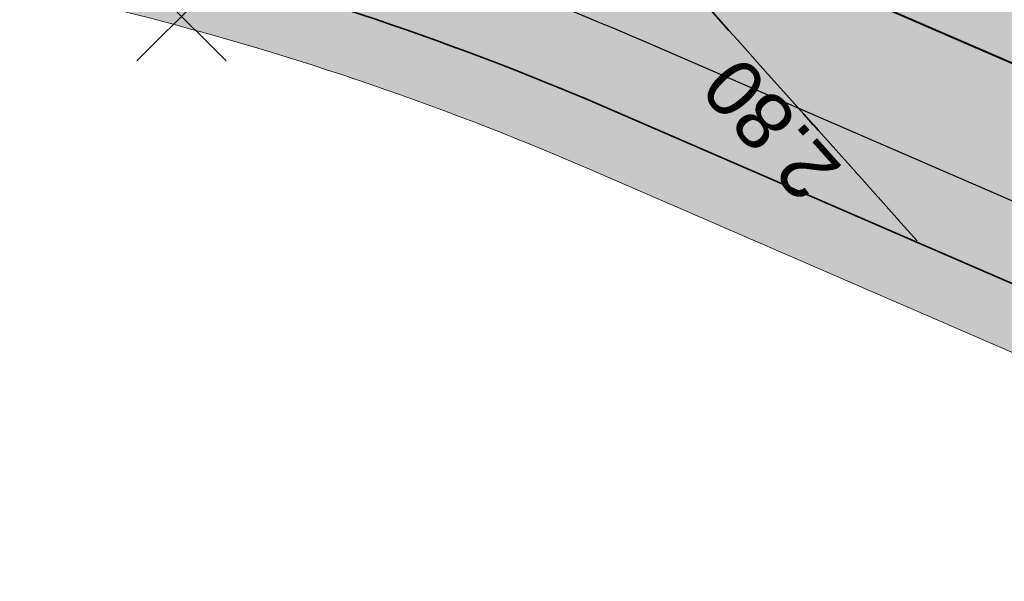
# Model space of a CAD drawing. Header units: metres. Extents: x 538891 to 1080079, y 6588829 to 13178720.
# Tile 55 of 256: x 539049 to 539065, y 6589500 to 6589509. Entities that reach past the tile are written whole.
import ezdxf

# ---------------------------------------------------------------- set-up
doc = ezdxf.new("R2010")
doc.units = ezdxf.units.M
doc.header["$LTSCALE"] = 0.4
doc.layers.add('KOLDE PST', color=7, linetype='Continuous')
doc.styles.add('Swis721 Lt BT', font='swissl.ttf')

# ---------------------------------------------------------------- blocks, each defined once
blk = doc.blocks.new('#9_019061_PP_TL (2D)')
at = {"linetype": 'Continuous', "lineweight": 0, "true_color": 0xffdf7f}
h = blk.add_hatch(color=41, dxfattribs=at)
edge = h.paths.add_edge_path()
edge.add_arc((539039.4154101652, 6589463.244350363), 48.29997429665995, 66.57314219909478, 76.14185816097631, ccw=False)
edge.add_line((539058.6184198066, 6589507.562878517), (539066.0345749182, 6589504.349493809))
edge.add_arc((539086.589352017, 6589551.787756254), 51.69997684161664, 246.5731409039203, 263.6668443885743)
edge.add_line((539080.8863548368, 6589500.403289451), (539120.7231832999, 6589495.981924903))
edge.add_arc((539112.6374951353, 6589423.129258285), 73.29999581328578, 66.82796386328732, 83.66684102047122, ccw=False)
edge.add_line((539141.4805500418, 6589490.515960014), (539168.781217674, 6589478.830647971))
edge.add_arc((539204.8645496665, 6589563.132979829), 91.70000002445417, 246.827964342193, 267.830195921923)
edge.add_line((539201.3926800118, 6589471.498727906), (539210.4155722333, 6589471.156865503))
edge.add_arc((539208.5868775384, 6589422.891496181), 48.29999999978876, 71.30953512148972, 87.83019592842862, ccw=False)
edge.add_line((539224.0648710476, 6589468.644329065), (539232.0216122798, 6589465.952596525))
edge.add_arc((539222.407951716, 6589437.534687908), 29.99999999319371, 32.623453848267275, 71.30953511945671, ccw=False)
edge.add_line((539247.6749051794, 6589453.708155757), (539249.0157836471, 6589451.613372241))
edge.add_line((539249.0157836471, 6589451.613372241), (539252.5125743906, 6589453.823353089))
edge.add_line((539252.5125743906, 6589453.823353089), (539252.222101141, 6589454.28296077))
edge.add_arc((539255.6034059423, 6589456.419959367), 3.999998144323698, 78.34070675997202, 212.2930555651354, ccw=False)
edge.add_line((539256.4117717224, 6589460.337424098), (539306.7314928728, 6589449.954046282))
edge.add_arc((539266.3134001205, 6589254.080679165), 199.9999954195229, 69.38189835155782, 78.34076937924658, ccw=False)
edge.add_arc((539390.1600926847, 6589583.253643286), 151.6999385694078, 249.3818962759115, 260.1262747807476)
edge.add_line((539364.146992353, 6589433.800674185), (539400.3056453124, 6589427.507063))
edge.add_arc((539374.8755807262, 6589281.403813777), 148.2998571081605, 76.54589760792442, 80.12627433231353, ccw=False)
edge.add_line((539409.3799683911, 6589425.633820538), (539415.6764660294, 6589424.127498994))
edge.add_line((539415.6764660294, 6589424.127498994), (539461.9164176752, 6589412.655971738))
edge.add_line((539461.9164176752, 6589412.655971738), (539501.0212698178, 6589403.156877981))
edge.add_arc((539453.8114742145, 6589208.80864604), 200.0000001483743, 68.66850267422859, 76.34653551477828, ccw=False)
edge.add_line((539526.5641454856, 6589395.106925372), (539542.9704975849, 6589388.699963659))
edge.add_arc((539635.0753794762, 6589624.553585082), 253.2000000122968, 248.6685026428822, 261.8880643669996)
edge.add_arc((539543.2849724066, 6588980.562303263), 397.2999999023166, 71.92422893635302, 81.88806437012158, ccw=False)
edge.add_arc((539703.1845637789, 6589464.417768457), 112.3042545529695, 250.96499781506, 252.4606867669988)
edge.add_arc((539871.3742939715, 6589937.521631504), 614.357186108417, 250.8007736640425, 252.2964588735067)
edge.add_line((539684.5532260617, 6589352.258749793), (539685.5730097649, 6589355.293153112))
edge.add_arc((539758.7057676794, 6589594.356928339), 249.9997778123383, 250.6606811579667, 252.9904383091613, ccw=False)
edge.add_arc((539543.2849724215, 6588980.562303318), 400.4999998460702, 70.66068219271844, 78.54997938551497)
edge.add_arc((539623.1864813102, 6589375.051845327), 2.00000000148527, 166.3465355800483, 258.5499793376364, ccw=False)
edge.add_line((539621.2429989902, 6589375.523943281), (539622.1456133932, 6589379.239729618))
edge.add_line((539622.1456133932, 6589379.239729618), (539618.2586487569, 6589380.18392553))
edge.add_line((539618.2586487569, 6589380.18392553), (539617.2645513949, 6589376.091531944))
edge.add_arc((539615.3210694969, 6589376.563629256), 1.999999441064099, 259.6901167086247, 346.3465505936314, ccw=False)
edge.add_arc((539543.2849725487, 6588980.562304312), 400.499998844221, 79.69013183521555, 81.88806437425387)
edge.add_arc((539635.0753794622, 6589624.553585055), 249.9999999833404, 248.668502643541, 261.88806437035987, ccw=False)
edge.add_line((539544.134540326, 6589391.680736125), (539527.7281882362, 6589398.087697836))
edge.add_arc((539453.8114743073, 6589208.808646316), 203.1999998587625, 68.66850266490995, 76.34653552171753)
edge.add_line((539501.7766265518, 6589406.266449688), (539462.6793608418, 6589415.763700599))
edge.add_line((539462.6793608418, 6589415.763700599), (539428.9086092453, 6589424.141782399))
edge.add_arc((539429.3901842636, 6589426.08293785), 1.999999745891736, 166.0669591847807, 256.06697375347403, ccw=False)
edge.add_line((539427.4490289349, 6589426.564513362), (539427.4851470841, 6589426.710100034))
edge.add_line((539427.4851470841, 6589426.710100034), (539423.6028358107, 6589427.673250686))
edge.add_line((539423.6028358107, 6589427.673250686), (539423.5765020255, 6589427.567103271))
edge.add_arc((539421.635346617, 6589428.048678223), 1.999999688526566, 256.5458904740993, 346.0669753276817, ccw=False)
edge.add_line((539421.170013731, 6589426.103565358), (539410.1245006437, 6589428.746001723))
edge.add_arc((539374.8755813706, 6589281.403816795), 151.4998540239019, 76.54589761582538, 80.12627434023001)
edge.add_line((539400.8543728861, 6589430.659664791), (539364.6957199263, 6589436.953275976))
edge.add_arc((539390.160108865, 6589583.253702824), 148.4999999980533, 248.6969164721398, 260.12627261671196, ccw=False)
edge.add_line((539336.2098552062, 6589444.900458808), (539332.5649809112, 6589446.321761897))
edge.add_arc((539259.5728721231, 6589259.245281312), 200.8119954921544, 68.68563534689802, 74.77494262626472)
edge.add_arc((539312.8319477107, 6589454.93936929), 1.999999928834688, 166.0669644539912, 254.8231364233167, ccw=False)
edge.add_line((539310.8907921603, 6589455.420944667), (539310.9409658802, 6589455.623187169))
edge.add_line((539310.9409658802, 6589455.623187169), (539305.9872836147, 6589456.852130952))
edge.add_line((539305.9872836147, 6589456.852130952), (539305.9427732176, 6589456.672716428))
edge.add_arc((539304.0016178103, 6589457.154291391), 1.999999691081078, 258.3407607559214, 346.0669749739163, ccw=False)
edge.add_line((539303.5974366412, 6589455.195558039), (539232.7135843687, 6589469.822304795))
edge.add_arc((539252.9225889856, 6589567.758824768), 99.99982906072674, 252.9836061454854, 258.3407738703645, ccw=False)
edge.add_arc((539208.5868928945, 6589422.891557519), 51.49993684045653, 72.9836072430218, 78.65987112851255)
edge.add_arc((539219.1067407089, 6589475.347024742), 1.999999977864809, 165.7554892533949, 258.6598684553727, ccw=False)
edge.add_line((539217.1682317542, 6589475.839145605), (539217.8961277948, 6589478.706394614))
edge.add_line((539217.8961277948, 6589478.706394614), (539213.0431669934, 6589479.910350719))
edge.add_line((539213.0431669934, 6589479.910350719), (539212.0202843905, 6589475.881122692))
edge.add_arc((539210.0817755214, 6589476.373243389), 1.9999998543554, 267.8301925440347, 345.7554932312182, ccw=False)
edge.add_line((539210.0060530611, 6589474.374677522), (539201.5138357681, 6589474.696433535))
edge.add_arc((539204.8645496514, 6589563.132979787), 88.499999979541, 246.8279643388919, 267.83019593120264, ccw=False)
edge.add_line((539170.0403961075, 6589481.772495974), (539142.7397284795, 6589493.457808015))
edge.add_arc((539112.6374951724, 6589423.129258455), 76.49999564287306, 66.82796385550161, 83.66684101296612)
edge.add_line((539121.0761738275, 6589499.162396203), (539081.2393453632, 6589503.58376075))
edge.add_arc((539086.5893523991, 6589551.787757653), 48.49997827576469, 246.573140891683, 263.6668443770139, ccw=False)
edge.add_line((539067.30682455, 6589507.285712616), (539059.8906694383, 6589510.499097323))
edge.add_arc((539039.4154784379, 6589463.244549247), 51.49976466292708, 66.5731240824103, 76.14187874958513)
edge.add_line((539051.7506227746, 6589513.245248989), (539050.9841624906, 6589510.138395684))
at = {"color": 41, "linetype": 'Continuous', "lineweight": 9, "true_color": 0xffdf7f, "flags": 128}
blk.add_lwpolyline([(539170.0403961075, 6589481.772495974), (539142.7397284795, 6589493.457808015, 0.07360596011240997), (539121.0761738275, 6589499.162396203), (539081.2393453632, 6589503.58376075, -0.07472396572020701), (539067.30682455, 6589507.285712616), (539059.8906694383, 6589510.499097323, 0.04177584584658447), (539051.7506227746, 6589513.245248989), (539050.9841624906, 6589510.138395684, -0.04177567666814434), (539058.6184198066, 6589507.562878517), (539066.0345749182, 6589504.349493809, 0.07472396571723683), (539080.8863548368, 6589500.403289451), (539120.7231832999, 6589495.981924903, -0.07360596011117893), (539141.4805500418, 6589490.515960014), (539168.781217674, 6589478.830647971, 0.09189691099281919)], format="xyb", dxfattribs=at)
at = {"color": 5, "linetype": 'Continuous', "lineweight": 40, "true_color": 0x0000ff, "flags": 128}
blk.add_lwpolyline([(539051.7506228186, 6589513.245249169, -0.04177567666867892), (539059.8906694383, 6589510.499097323), (539067.30682455, 6589507.285712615, 0.0747239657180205), (539081.2393453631, 6589503.58376075), (539114.4122163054, 6589499.902007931)], format="xyb", dxfattribs=at)
at = {"color": 5, "linetype": 'Continuous', "lineweight": 35, "true_color": 0x0000ff, "flags": 128}
blk.add_lwpolyline([(539063.4039283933, 6589505.511137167), (539063.0990058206, 6589505.852031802), (539063.0975065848, 6589505.853707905), (539063.0812261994, 6589505.871908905), (539062.4849493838, 6589506.538529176), (539062.4837500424, 6589506.539870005), (539062.438989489, 6589506.589911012), (539062.43681773, 6589506.592338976), (539062.3470382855, 6589506.692709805), (539061.8437625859, 6589507.255357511), (539061.8427503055, 6589507.256489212), (539061.7668093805, 6589507.341388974), (539061.7649967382, 6589507.343415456), (539061.6128503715, 6589507.513510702), (539061.61096045, 6589507.515623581), (539061.4275996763, 6589507.720615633), (539061.0068980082, 6589508.190947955), (539061.0060625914, 6589508.191881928), (539060.8786624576, 6589508.3343116), (539060.5613889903, 6589508.68901418), (539060.5607508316, 6589508.689727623), (539060.4224491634, 6589508.844344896), (539060.4213547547, 6589508.845568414), (539060.1444745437, 6589509.155112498)], dxfattribs=at)
blk.add_lwpolyline([(539247.6749051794, 6589453.708155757, 0.1704215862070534), (539232.0216122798, 6589465.952596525), (539224.0648710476, 6589468.644329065, 0.01285856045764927), (539221.6923091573, 6589469.379534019), (539221.0139741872, 6589466.973320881), (539216.6280364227, 6589467.980073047), (539217.0669643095, 6589470.441239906, 0.03466780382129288), (539210.4155722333, 6589471.156865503), (539201.3926800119, 6589471.498727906, -0.09189691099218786), (539168.781217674, 6589478.830647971), (539155.2013857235, 6589484.643127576), (539154.2176525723, 6589482.344808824), (539150.0806788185, 6589484.115528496), (539151.0644119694, 6589486.413847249), (539141.4805500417, 6589490.515960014, 0.07360596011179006), (539120.7231832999, 6589495.981924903), (539097.1057774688, 6589498.603146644), (539096.8300036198, 6589496.11840344), (539092.3574658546, 6589496.614796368), (539092.6332397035, 6589499.099539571), (539080.8863548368, 6589500.403289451, -0.07472396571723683), (539066.0345749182, 6589504.349493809), (539058.6184198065, 6589507.562878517, 0.04177567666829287), (539050.9841624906, 6589510.138395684)], format="xyb", dxfattribs=at)
at = {"color": 5, "true_color": 0x0000ff, "insert": (539061.4369000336, 6589507.582722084), "char_height": 0.9000000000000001, "attachment_point": 8, "rotation": 131.81191552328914, "line_spacing_factor": 1.004016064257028, "style": 'Swis721 Lt BT'}
blk.add_mtext('2.80', dxfattribs=at)
blk = doc.blocks.new('KOLDE PST TL')
at = {"color": 7}
blk.add_blockref('#9_019061_PP_TL (2D)', (0, 0), dxfattribs=at)
blk = doc.blocks.new('#13_Kolde pst HP -xref$0$likvideeritav')
at = {"color": 1, "linetype": 'Continuous', "lineweight": 25, "true_color": 0xff0000}
for p, q in [((0.7071067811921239, -0.7071067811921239), (-0.7071067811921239, 0.7071067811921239)), ((0.7071067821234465, 0.7071067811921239), (-0.7071067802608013, -0.7071067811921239))]:
    blk.add_line(p, q, dxfattribs=at)
blk = doc.blocks.new('#13_KOLDE TAIM (2D)')
at = {"linetype": 'Continuous', "lineweight": 0, "true_color": 0xc4f877}
h = blk.add_hatch(color=71, dxfattribs=at)
edge = h.paths.add_edge_path()
edge.add_line((539092.3575336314, 6589496.614788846), (539092.3574658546, 6589496.614796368))
edge.add_line((539092.3574658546, 6589496.614796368), (539092.6332397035, 6589499.099539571))
edge.add_line((539092.6332397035, 6589499.099539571), (539080.8863548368, 6589500.403289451))
edge.add_arc((539086.589352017, 6589551.787756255), 51.69997684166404, 246.5731409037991, 263.6668443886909, ccw=False)
edge.add_line((539066.0345749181, 6589504.34949381), (539058.6184198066, 6589507.562878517))
edge.add_arc((539039.4154101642, 6589463.244350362), 48.29997429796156, 66.57314219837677, 76.14185816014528)
edge.add_arc((539039.4154019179, 6589463.244325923), 48.30000000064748, 76.14185560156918, 84.5089713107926)
edge.add_line((539044.0372237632, 6589511.322686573), (539036.6956129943, 6589512.028443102))
edge.add_line((539036.6956129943, 6589512.028443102), (539026.0770655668, 6589513.049214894))
edge.add_line((539026.0770655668, 6589513.049214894), (538951.5913978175, 6589532.708516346))
edge.add_line((538951.5913978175, 6589532.708516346), (538951.3597153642, 6589531.735420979))
edge.add_line((538951.3597153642, 6589531.735420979), (538985.6260020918, 6589522.691382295))
edge.add_line((538985.6260020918, 6589522.691382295), (538985.632, 6589522.346))
edge.add_line((538985.632, 6589522.346), (538989.116, 6589521.461))
edge.add_line((538989.116, 6589521.461), (538989.9904663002, 6589521.221268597))
edge.add_line((538989.9904663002, 6589521.221268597), (538990.4989098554, 6589521.405256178))
edge.add_line((538990.4989098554, 6589521.405256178), (539025.9004639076, 6589512.06158183))
edge.add_line((539025.9004639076, 6589512.06158183), (539032.1257288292, 6589511.463140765))
edge.add_line((539032.1257288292, 6589511.463140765), (539034.1675837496, 6589510.959782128))
edge.add_line((539034.1675837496, 6589510.959782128), (539034.1436675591, 6589510.751694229))
edge.add_line((539034.1436675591, 6589510.751694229), (539035.7698423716, 6589510.564792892))
edge.add_line((539035.7698423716, 6589510.564792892), (539038.3330988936, 6589509.932898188))
edge.add_line((539038.3330988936, 6589509.932898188), (539038.9232242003, 6589510.809690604))
edge.add_line((539038.9232242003, 6589510.809690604), (539043.9415338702, 6589510.327275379))
edge.add_arc((539039.415401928, 6589463.244325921), 47.29999999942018, 76.14185561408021, 84.50897132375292, ccw=False)
edge.add_arc((539039.4154099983, 6589463.244349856), 47.29997482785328, 66.57314220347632, 76.14185816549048, ccw=False)
edge.add_line((539058.2208417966, 6589506.64531014), (539065.6369969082, 6589503.431925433))
edge.add_arc((539086.5893519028, 6589551.787755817), 52.69997639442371, 246.5731409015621, 263.6668443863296)
edge.add_line((539080.7760452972, 6589499.409392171), (539091.5290328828, 6589498.215951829))
edge.add_line((539091.5290328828, 6589498.215951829), (539091.2532590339, 6589495.731208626))
edge.add_line((539091.2532590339, 6589495.731208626), (539092.2660101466, 6589495.618806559))
edge.add_line((539092.2660101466, 6589495.618806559), (539092.3575336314, 6589496.614788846))
blk.add_hatch(color=71, dxfattribs=at).paths.add_polyline_path([(539053.7541017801, 6589514.618423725), (539052.2121874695, 6589517.423144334), (539049.7188952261, 6589517.856050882), (539049.5133002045, 6589516.670543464), (539049.4800393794, 6589515.902889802), (539049.7914024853, 6589514.805329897), (539050.4769874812, 6589513.914896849), (539051.540161, 6589513.30539473), (539052.0258726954, 6589513.176540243), (539055.1644219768, 6589512.277156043), (539056.9767298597, 6589511.657648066), (539058.6670982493, 6589511.01065533), (539061.4365887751, 6589509.829257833), (539067.30682455, 6589507.285712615), (539069.7179578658, 6589506.316844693), (539071.6921677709, 6589505.632348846), (539074.3493641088, 6589504.857697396), (539076.8276375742, 6589504.280318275), (539080.5801467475, 6589503.66149314), (539089.9285286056, 6589502.619375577), (539101.4368793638, 6589501.34209985), (539114.4122163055, 6589499.902007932), (539114.6176141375, 6589501.752657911), (539109.2443198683, 6589503.085701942), (539107.9051333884, 6589505.993721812), (539102.6776368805, 6589507.265221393), (539100.0470202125, 6589505.367431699), (539089.9169143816, 6589507.87993072), (539083.8473877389, 6589509.266358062), (539076.3900739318, 6589510.692810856), (539066.8943233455, 6589512.339598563)])
at = {"color": 71, "linetype": 'Continuous', "lineweight": 5, "true_color": 0xc4f877, "flags": 128}
blk.add_lwpolyline([(539043.9415338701, 6589510.327275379, -0.03652465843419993), (539050.7446436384, 6589509.167503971, -0.04177567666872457), (539058.2208417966, 6589506.64531014), (539065.6369969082, 6589503.431925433, 0.07472396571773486), (539080.7760452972, 6589499.409392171), (539091.5290328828, 6589498.215951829), (539091.2532590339, 6589495.731208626), (539092.2660101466, 6589495.618806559), (539092.3575336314, 6589496.614788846), (539092.3574658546, 6589496.614796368), (539092.6332397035, 6589499.099539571), (539080.8863548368, 6589500.403289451, -0.07472396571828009), (539066.0345749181, 6589504.34949381), (539058.6184198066, 6589507.562878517, 0.04177567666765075), (539050.9841624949, 6589510.138395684, 0.03652465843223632), (539044.0372237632, 6589511.322686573)], format="xyb", dxfattribs=at)
blk.add_lwpolyline([(539083.8473877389, 6589509.266358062), (539076.3900739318, 6589510.692810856), (539066.8943233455, 6589512.339598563), (539053.7541017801, 6589514.618423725), (539052.2121874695, 6589517.423144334), (539049.7188952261, 6589517.856050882), (539049.5133002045, 6589516.670543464), (539049.4800393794, 6589515.902889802), (539049.7914024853, 6589514.805329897), (539050.4769874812, 6589513.914896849), (539051.540161, 6589513.30539473), (539052.0258726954, 6589513.176540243), (539055.1644219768, 6589512.277156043), (539056.9767298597, 6589511.657648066), (539058.6670982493, 6589511.01065533), (539061.4365887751, 6589509.829257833), (539067.30682455, 6589507.285712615), (539069.7179578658, 6589506.316844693), (539071.6921677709, 6589505.632348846), (539074.3493641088, 6589504.857697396), (539076.8276375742, 6589504.280318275), (539080.5801467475, 6589503.66149314), (539089.9285286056, 6589502.619375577)], dxfattribs=at)
at = {"color": 1, "true_color": 0xff0000}
blk.add_blockref('#13_Kolde pst HP -xref$0$likvideeritav', (539051.7739304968, 6589509.063561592), dxfattribs=at)
blk = doc.blocks.new('Kolde pst Taim')
at = {"color": 13, "true_color": 0xff4646}
blk.add_blockref('#13_KOLDE TAIM (2D)', (0, 0), dxfattribs=at)
blk = doc.blocks.new('#16_Kolde TL (2D)')
at = {"color": 7, "linetype": 'Continuous', "lineweight": 30, "flags": 128}
blk.add_lwpolyline([(539051.2715851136, 6589511.303465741, -0.04177567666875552), (539059.0955134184, 6589508.66396057), (539066.5116685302, 6589505.450575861, 0.07472396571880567), (539081.0187262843, 6589501.595966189), (539092.2686625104, 6589500.347371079)], format="xyb", dxfattribs=at)
blk = doc.blocks.new('Kolde pst märgistus')
at = {"color": 13, "true_color": 0xff4646}
blk.add_blockref('#16_Kolde TL (2D)', (0, 0), dxfattribs=at)

msp = doc.modelspace()

# ---------------------------------------------------------------- block references
at = {"layer": 'KOLDE PST', "color": 7}
for name in ['KOLDE PST TL', 'Kolde pst märgistus', 'Kolde pst Taim']:
    msp.add_blockref(name, (0, 0), dxfattribs=at)

doc.saveas('drawing.dxf')
